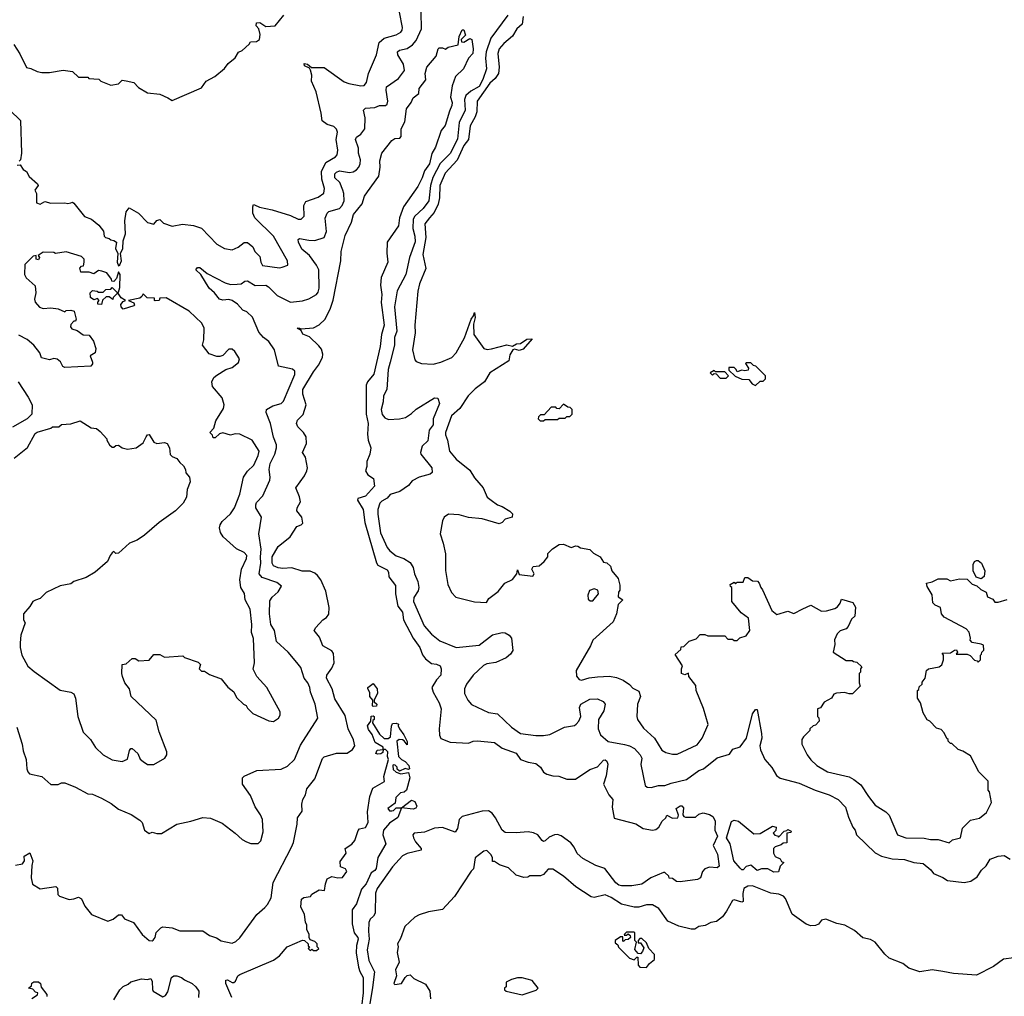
# Model space of a CAD drawing. Extents: x 2210602 to 2357277, y 510288 to 673808.
# Tile 153 of 256: x 2266562 to 2272976, y 598342 to 604705. Entities that reach past the tile are written whole.
import ezdxf

# ---------------------------------------------------------------- set-up
doc = ezdxf.new("R2010")
doc.units = 0

msp = doc.modelspace()

# ---------------------------------------------------------------- linework, layer by layer
at = {"layer": '0CON05XD'}
for points in [[(2266524.1, 604544.1), (2266563.6, 604483.6), (2266605, 604392.5), (2266635, 604387.5), (2266675, 604366.7), (2266705, 604361.2), (2266755, 604360), (2266845, 604376.7), (2266905, 604367.5), (2266945, 604330), (2267005, 604330), (2267012.5, 604322.5), (2267077, 604317), (2267090, 604305), (2267155, 604277.5), (2267205, 604287.5), (2267228.3, 604311.7), (2267255, 604306.7), (2267305, 604296.2), (2267335, 604262.5), (2267395, 604227.5), (2267475, 604218.8), (2267527, 604197), (2267555, 604177.5), (2267745, 604260), (2267777.5, 604305), (2267832.5, 604335), (2267895, 604386.7), (2267920.2, 604419.8), (2267965, 604456.7), (2267986.7, 604493.3), (2268010, 604505), (2268057.5, 604545), (2268065, 604560), (2268105, 604563.3), (2268123, 604577), (2268128.3, 604608.3), (2268118.8, 604645), (2268102, 604665), (2268103.8, 604685), (2268125, 604685.8), (2268165, 604661.2), (2268226.1, 604663.9), (2268282.5, 604735)], [(2266545, 603757.5), (2266565, 603760), (2266585, 603730), (2266606.4, 603716.4), (2266623.6, 603683.6), (2266677.5, 603635), (2266682.5, 603625), (2266660, 603595), (2266671.7, 603571.7), (2266671.7, 603511.7), (2266695, 603502.5), (2266725, 603520), (2266765, 603510), (2266855, 603512.5), (2266875, 603507.5), (2266895, 603512.5), (2266905, 603516.7), (2266915, 603510), (2266983.6, 603423.6), (2267030, 603405), (2267076.4, 603366.4), (2267108.3, 603328.3), (2267112.5, 603295), (2267120, 603285), (2267145, 603280), (2267155, 603270), (2267175, 603267.5), (2267192.5, 603255), (2267186.7, 603215), (2267200.7, 603180.7), (2267196.1, 603126.1), (2267205, 603102.5), (2267215, 603107.5), (2267225.7, 603135), (2267219.3, 603180.7), (2267233.8, 603215), (2267235.8, 603265), (2267250.5, 603309.5), (2267246.9, 603395), (2267255.9, 603454.1), (2267275, 603480), (2267336.7, 603445), (2267395, 603383.8), (2267435, 603373.8), (2267455, 603396.2), (2267475, 603403.8), (2267499.3, 603379.3), (2267555, 603360), (2267623, 603373), (2267695, 603363.3), (2267745, 603346.7), (2267845, 603243.3), (2267895, 603213.8), (2267945, 603206.7), (2267985, 603223.3), (2268025, 603252.5), (2268045, 603252.5), (2268080, 603225), (2268092.5, 603195), (2268125, 603162.5), (2268132.5, 603125), (2268143.9, 603103.9), (2268255, 603087.5), (2268272.5, 603092.5), (2268307.5, 603105), (2268306.2, 603135), (2268216, 603295), (2268094.2, 603414.2), (2268080, 603445), (2268080, 603485), (2268085, 603500), (2268091.7, 603498.3), (2268123, 603483), (2268205.6, 603465.6), (2268325, 603428.6), (2268375, 603406), (2268395, 603406.2), (2268415.7, 603424.3), (2268412, 603495), (2268425, 603520), (2268505, 603548), (2268543.8, 603575), (2268547.5, 603605), (2268530.6, 603665), (2268527.5, 603715), (2268555, 603774), (2268618.9, 603811.1), (2268630.8, 603825), (2268634.2, 603855), (2268623.8, 603925), (2268631.7, 603971.7), (2268625, 603992.5), (2268608.8, 604008.8), (2268565, 604021.2), (2268532.5, 604045), (2268526.2, 604095), (2268492.5, 604235), (2268463.3, 604305), (2268463.9, 604343.9), (2268456.7, 604376.7), (2268449.3, 604389.3), (2268417.5, 604405), (2268415, 604420), (2268437.5, 604415), (2268462.5, 604392.5), (2268545, 604393.8), (2268675, 604300.8), (2268705, 604289.2), (2268785, 604274.4), (2268805, 604276.9), (2268820, 604295), (2268834.4, 604355), (2268885.8, 604475), (2268903.9, 604556.1), (2268935.8, 604584.2), (2269015, 604606), (2269045, 604624), (2269053, 604637), (2269056, 604655), (2269035.6, 604755)], [(2267978.9, 602981.1), (2268005, 602984.4), (2268029.4, 603000.6), (2268045, 603003.1), (2268095, 602973.6), (2268165, 602974.6), (2268182.9, 602965), (2268238.3, 602908.3), (2268325, 602864.2), (2268405, 602872.5), (2268445, 602885.8), (2268494.3, 602915), (2268505, 602928.8), (2268512.2, 602955), (2268510.4, 603075), (2268495.3, 603105.3), (2268448.8, 603168.8), (2268400.5, 603210.5), (2268378.6, 603255), (2268376.2, 603273.8), (2268385, 603280), (2268445, 603268.1), (2268485, 603267.1), (2268545, 603286.7), (2268560, 603325), (2268552.7, 603412.7), (2268564, 603445), (2268575, 603455.8), (2268645, 603475.8), (2268662.9, 603495), (2268675.6, 603525), (2268673.6, 603573.6), (2268666.7, 603595), (2268646.9, 603645), (2268615.6, 603675), (2268615, 603700), (2268625, 603712.5), (2268645, 603720.6), (2268709.5, 603709.5), (2268735, 603714), (2268755, 603726.2), (2268772, 603745), (2268779.2, 603765), (2268781.7, 603791.7), (2268768.8, 603835), (2268768.3, 603868.3), (2268748.8, 603925), (2268755, 603938.8), (2268785, 603958.8), (2268809.2, 603995), (2268812.9, 604065), (2268801.5, 604115), (2268815, 604128.9), (2268875, 604132.5), (2268905, 604145.7), (2268945, 604146.2), (2268955.8, 604155), (2268960, 604175), (2268949.2, 604245), (2268951.7, 604268.3), (2269028.6, 604321.4), (2269068.1, 604375), (2269061.9, 604415), (2269024, 604475), (2269022, 604495), (2269035, 604507.5), (2269085, 604517.1), (2269119.8, 604540.2), (2269145, 604570), (2269178.2, 604645), (2269176, 604755)], [(2269742.5, 604735), (2269630.6, 604585), (2269600, 604495), (2269596.2, 604455), (2269603.3, 604385), (2269578.5, 604315), (2269555, 604268.9), (2269500.5, 604239.5), (2269468.8, 604211.2), (2269460.4, 604185), (2269464.7, 604115), (2269424.1, 604035.9), (2269414, 603926), (2269365, 603832.9), (2269300.9, 603769.1), (2269253.5, 603676.5), (2269236.9, 603625), (2269226.4, 603525), (2269190, 603475), (2269134.8, 603425.2), (2269123.9, 603405), (2269122.9, 603345), (2269136.5, 603295), (2269137.5, 603257.5), (2269101.5, 603155), (2269077.8, 603045), (2269021.7, 602938.3), (2269003.4, 602833.4), (2269018.8, 602675), (2269003.3, 602635), (2269002.5, 602585), (2268974.3, 602474.3), (2268961.8, 602425), (2268953.2, 602296.8), (2268931.4, 602255), (2268930, 602215), (2268915.8, 602165), (2268922.9, 602132.9), (2268940.5, 602110.5), (2268965, 602101.2), (2269035, 602103.8), (2269075.9, 602114.1), (2269115, 602138.8), (2269143.4, 602166.6), (2269265, 602241.2), (2269285, 602240), (2269296.1, 602203.9), (2269254.4, 602105.6), (2269255.3, 602065), (2269228.9, 602031.1), (2269219.6, 601960.4), (2269184.3, 601925.7), (2269172.9, 601885), (2269175, 601873.8), (2269245.6, 601785), (2269249.4, 601755), (2269235.4, 601744.6), (2269163.8, 601725), (2269119.5, 601700.5), (2269095, 601670), (2269038.8, 601631.2), (2268975, 601611.2), (2268955, 601587.5), (2268920.9, 601569.1), (2268908.6, 601555), (2268895.5, 601515), (2268895.5, 601484.5), (2268911.2, 601361.2), (2268955, 601266), (2268972.5, 601245), (2269015, 601212.9), (2269064.3, 601194.3), (2269105, 601168.8), (2269125.8, 601135.8), (2269132.9, 601095), (2269154.4, 601045), (2269162.9, 601005), (2269157.5, 600985), (2269129.1, 600940.9), (2269126.9, 600915), (2269197.5, 600755), (2269245, 600701.2), (2269297.9, 600657.9), (2269405, 600614.4), (2269555, 600630), (2269642.1, 600697.9), (2269705, 600712), (2269725, 600710), (2269750, 600695), (2269765.5, 600675.5), (2269773.3, 600595), (2269758.3, 600571.7), (2269731.4, 600548.6), (2269662.5, 600517.5), (2269605, 600509.2), (2269583.2, 600496.8), (2269515, 600434), (2269473.3, 600376.7), (2269460, 600345), (2269460, 600315), (2269481.2, 600271.2), (2269505, 600243.3), (2269615, 600192), (2269675, 600183.3), (2269766.2, 600095), (2269825, 600054.4), (2269925, 600041.4), (2269975, 600041.2), (2270015, 600048), (2270110, 600095), (2270175, 600106.7), (2270187.5, 600115), (2270203.8, 600135), (2270216.2, 600165), (2270208.8, 600225), (2270216.7, 600245), (2270275, 600277.5), (2270325, 600280), (2270363.6, 600263.6), (2270376.2, 600245), (2270367.7, 600202.3), (2270332, 600145), (2270330, 600085), (2270346, 600045), (2270395, 600003.3), (2270502, 599982), (2270534.4, 599974.4), (2270566.3, 599956.3), (2270604.2, 599915), (2270614.2, 599895), (2270608.3, 599851.7), (2270636.2, 599716.2), (2270650, 599705), (2270675, 599702), (2270724.2, 599715.8), (2270765, 599715.7), (2270805, 599731.4), (2270905, 599755.8), (2270985, 599813.3), (2271015.8, 599824.2), (2271105, 599896), (2271185, 599920), (2271206.4, 599953.6), (2271255, 599967.5), (2271296.6, 600023.4), (2271335, 600182.5), (2271355, 600210), (2271365, 600210), (2271394.3, 600055), (2271395.6, 600024.4), (2271384.2, 599974.2), (2271387.3, 599947.3), (2271416, 599885), (2271462.3, 599832.3), (2271492, 599782), (2271515, 599763.3), (2271640.5, 599730.5), (2271744.5, 599684.5), (2271835, 599654.2), (2271893.8, 599625), (2271942, 599575), (2271960.3, 599510.3), (2271988.8, 599445), (2272004.3, 599424.3), (2272013.8, 599393.8), (2272135, 599277.5), (2272175.6, 599255.6), (2272245, 599237.5), (2272325, 599234.3), (2272387.5, 599215), (2272447.1, 599207.1), (2272496.4, 599166.4), (2272515, 599142), (2272575.9, 599115.9), (2272605, 599096.7), (2272715, 599084.2), (2272756.8, 599093.2), (2272798.5, 599121.5), (2272828, 599165), (2272857.9, 599192.1), (2272883.3, 599235), (2272936, 599256), (2272975, 599259.2), (2273015, 599236.7)], [(2269841.8, 604725), (2269834.2, 604675.8), (2269801.2, 604645), (2269771.3, 604598.7), (2269715, 604550.6), (2269684.6, 604515), (2269676.2, 604485), (2269685.4, 604395), (2269680.3, 604355), (2269658.4, 604321.6), (2269625, 604291.5), (2269542.1, 604175), (2269538.8, 604105), (2269528.5, 604071.5), (2269496.4, 604013.6), (2269484.7, 603925), (2269454.6, 603885), (2269410.7, 603789.3), (2269334.1, 603705.9), (2269299.1, 603625), (2269296.2, 603545), (2269287, 603503), (2269261.3, 603448.7), (2269230.5, 603415), (2269201.8, 603375), (2269207.7, 603285), (2269187.3, 603175), (2269207.1, 603085), (2269165.7, 602985), (2269156.1, 602936.1), (2269135.8, 602714.2), (2269138.6, 602665), (2269121.2, 602555), (2269135, 602490), (2269145, 602477.5), (2269180, 602465), (2269255, 602461.2), (2269305, 602474.2), (2269376.7, 602505), (2269405.8, 602534.2), (2269458.3, 602631.7), (2269502, 602755), (2269517.5, 602775), (2269525, 602797.5), (2269529.2, 602765), (2269517.7, 602722.3), (2269520, 602655), (2269585, 602563.8), (2269607.3, 602557.3), (2269635, 602560), (2269735, 602586), (2269771.7, 602578.3), (2269797.7, 602592.3), (2269825, 602596.2), (2269865, 602623.3), (2269900, 602625), (2269842.3, 602557.7), (2269815, 602550), (2269785, 602557.5), (2269775, 602553.3), (2269755, 602522.5), (2269748.3, 602481.7), (2269624.7, 602405.3), (2269590, 602345), (2269529.8, 602300.2), (2269482.9, 602255), (2269428.5, 602171.5), (2269375.6, 602125), (2269336, 602015), (2269335, 602000), (2269348.8, 601965), (2269361.2, 601895), (2269405, 601841.2), (2269495, 601770), (2269525, 601720), (2269580, 601655), (2269606.7, 601595), (2269633.3, 601575), (2269675, 601544.2), (2269705, 601534.2), (2269753.6, 601503.6), (2269772.5, 601485), (2269770, 601465), (2269725, 601450), (2269705, 601430), (2269685, 601420), (2269575, 601452.5), (2269485, 601462.5), (2269425, 601480), (2269355, 601482.5), (2269327.5, 601465), (2269315, 601440), (2269300, 601355), (2269321.2, 601295), (2269336.2, 601225), (2269336.1, 601116.1), (2269351.2, 601025), (2269373.9, 600973.9), (2269403.9, 600943.9), (2269525, 600912.5), (2269601.7, 600908.3), (2269617.5, 600935), (2269679.5, 600980.5), (2269722.5, 601035), (2269773, 601057), (2269800, 601095), (2269805, 601120), (2269815, 601090), (2269905, 601080), (2269912.5, 601095), (2269897.5, 601125), (2269907, 601143), (2269945, 601147.5), (2269977.5, 601175), (2270002.5, 601205), (2270001.7, 601228.3), (2270031.7, 601258.3), (2270075, 601286.2), (2270105, 601288.8), (2270155, 601266.7), (2270185, 601276.7), (2270197.5, 601275), (2270215, 601263.8), (2270275, 601252.5), (2270299.3, 601229.3), (2270342.5, 601205), (2270365, 601170), (2270387, 601167), (2270410, 601145), (2270420, 601115), (2270460, 601065), (2270471.7, 601021.7), (2270471.7, 600988.3), (2270462.5, 600975), (2270460, 600945), (2270490, 600925), (2270460, 600895), (2270450, 600835), (2270428.3, 600781.7), (2270296.4, 600663.6), (2270280, 600625), (2270187.5, 600465), (2270188.3, 600428.3), (2270207, 600407), (2270221.2, 600401.2), (2270272.5, 600417.5), (2270325, 600422.9), (2270405, 600428), (2270449.1, 600419.1), (2270492.7, 600402.7), (2270533.9, 600373.9), (2270555, 600350), (2270595, 600330), (2270606.7, 600295), (2270586.2, 600245), (2270581.2, 600165), (2270586.2, 600145), (2270625, 600090), (2270696.2, 600025), (2270745, 599946.7), (2270771.7, 599931.7), (2270815, 599919.2), (2270845, 599920.6), (2270975, 599981.2), (2271006.7, 600025), (2271045.8, 600114.2), (2271017.3, 600217.3), (2270967.5, 600335), (2270967, 600367), (2270920, 600425), (2270918.3, 600448.3), (2270895, 600437.5), (2270872.5, 600445), (2270872.5, 600475), (2270880, 600495), (2270831.7, 600568.3), (2270868.3, 600601.7), (2270871.7, 600618.3), (2270888.3, 600621.7), (2270923, 600657), (2270968.3, 600671.7), (2270995, 600700), (2271025, 600700), (2271045, 600690), (2271155, 600690), (2271175, 600670), (2271205, 600670), (2271215, 600660), (2271235, 600660), (2271253, 600677), (2271295, 600690), (2271317.5, 600725), (2271310, 600805), (2271261.7, 600841.7), (2271200, 600915), (2271200, 601005), (2271191.7, 601011.7), (2271190, 601025), (2271215, 601040), (2271225, 601030), (2271235, 601040), (2271275, 601040), (2271285, 601070), (2271305, 601070), (2271335, 601050), (2271367, 601047), (2271380, 601035), (2271390, 601005), (2271401.7, 600991.7), (2271462.5, 600855), (2271495, 600830), (2271565, 600852.5), (2271605, 600837.5), (2271663, 600867)], [(2266535, 599197.5), (2266580, 599205), (2266592.5, 599225), (2266590, 599255), (2266628.3, 599278.3), (2266647.5, 599225), (2266640, 599195), (2266636.7, 599115), (2266645, 599072.5), (2266695, 599042.5), (2266797, 599057), (2266807, 599047), (2266810, 599005), (2266820, 598995), (2266885, 598972.5), (2266913.3, 598976.7), (2266945, 598987.5), (2266965, 598977.5), (2266985, 598930), (2267030, 598875), (2267135, 598832.5), (2267170, 598845), (2267205, 598873.3), (2267225, 598872.5), (2267245, 598847.5), (2267303.9, 598823.9), (2267360, 598745), (2267405, 598706.2), (2267425, 598703.8), (2267430.8, 598709.2), (2267443.8, 598725), (2267451.2, 598758.8), (2267480.5, 598789.5), (2267495, 598796.2), (2267555, 598788.8), (2267605, 598768.8), (2267755, 598770), (2267798.8, 598738.8), (2267842.7, 598722.7), (2267873.2, 598703.2), (2267945, 598688.8), (2267970.5, 598699.5), (2267995, 598723.3), (2268106.7, 598875), (2268159.7, 598920.3), (2268175, 598941.2), (2268199.4, 598985), (2268211.9, 599085), (2268332.2, 599315), (2268345.6, 599345), (2268370, 599465), (2268372, 599505), (2268401.7, 599548.3), (2268398.8, 599595), (2268406.7, 599625), (2268423.3, 599655), (2268432.5, 599695), (2268485, 599760), (2268535, 599892.5), (2268545, 599902.5), (2268625, 599926.2), (2268695, 599927.5), (2268729.5, 599950.5), (2268744.2, 599975), (2268735.9, 600014.1), (2268701.8, 600085), (2268682.8, 600172.8), (2268615, 600281.2), (2268597.8, 600345), (2268560, 600415), (2268562, 600435), (2268595, 600481.2), (2268610, 600515), (2268606.4, 600576.4), (2268595, 600594), (2268535.4, 600625.4), (2268515, 600681.2), (2268480, 600725), (2268490, 600745), (2268535.8, 600794.2), (2268559.8, 600810.2), (2268575, 600831.2), (2268578.5, 600875), (2268555, 600981.2), (2268524.2, 601055), (2268501.4, 601085), (2268485, 601100), (2268455, 601113.1), (2268402.8, 601112.8), (2268335, 601134.4), (2268275, 601129.4), (2268245, 601133.1), (2268215, 601146.2), (2268205.8, 601165), (2268206, 601205), (2268245, 601274), (2268323.8, 601336.2), (2268367.3, 601402.7), (2268395.9, 601414.1), (2268406.7, 601425), (2268400, 601465), (2268366.7, 601505), (2268370, 601525), (2268390, 601565), (2268385.5, 601595.5), (2268361.2, 601655), (2268416.9, 601733.1), (2268433.3, 601765), (2268436.7, 601785), (2268424.2, 601855), (2268403.8, 601885), (2268430.8, 601945), (2268428.3, 601988.3), (2268411.2, 602015), (2268373.2, 602053.2), (2268364, 602075), (2268372.5, 602095), (2268407.7, 602132.3), (2268427.5, 602195), (2268405.7, 602265), (2268407.1, 602295), (2268475, 602411.2), (2268508.6, 602455), (2268534.3, 602505), (2268536.7, 602525), (2268527.9, 602557.9), (2268509.7, 602579.7), (2268448.8, 602638.8), (2268406.1, 602656.1), (2268395, 602680), (2268370, 602695), (2268385, 602696.2), (2268395, 602690), (2268475, 602698.1), (2268513, 602717), (2268552, 602755), (2268585.8, 602825), (2268602.7, 602877.3), (2268653.3, 603135), (2268655.6, 603195), (2268681.7, 603298.3), (2268722.9, 603385), (2268736.4, 603435), (2268792.9, 603505), (2268808, 603555), (2268827.1, 603582.9), (2268901.9, 603685), (2268909.5, 603745), (2268906.9, 603785), (2268920, 603835), (2268985, 603918.8), (2269005, 603931.2), (2269037, 603933), (2269046.7, 603943.3), (2269046.2, 603995), (2269069.7, 604040.3), (2269082, 604125), (2269112, 604165), (2269125, 604196.7), (2269162.5, 604225), (2269165, 604257.5), (2269207, 604313), (2269203.3, 604355), (2269213.3, 604395), (2269275, 604467.5), (2269287.5, 604515), (2269295, 604522.5), (2269315, 604522.5), (2269335, 604512.5), (2269353, 604527), (2269418.3, 604541.7), (2269423.6, 604596.4), (2269445, 604640), (2269455, 604640), (2269466.7, 604603.3), (2269437.5, 604575), (2269440.7, 604560.7), (2269455, 604557.5), (2269495, 604582.5), (2269506.2, 604575), (2269515.8, 604515), (2269513.8, 604485), (2269485.8, 604454.2), (2269453.3, 604385), (2269400, 604335), (2269379.2, 604275), (2269368.8, 604201.2), (2269380, 604165), (2269377.1, 604145), (2269360.7, 604109.3), (2269332.9, 604015), (2269307.3, 603982.7), (2269270, 603875), (2269247.5, 603832.5), (2269231.5, 603765), (2269198.9, 603721.1), (2269184.4, 603675), (2269155, 603618), (2269061.4, 603485), (2269036.9, 603415), (2269028.9, 603361.1), (2268956.2, 603255), (2268952.5, 603185), (2268960, 603125), (2268915.8, 603025), (2268913.1, 602975), (2268921.1, 602915), (2268916.9, 602863.1), (2268935.6, 602715), (2268917.9, 602655), (2268909.6, 602575), (2268867.7, 602395), (2268827.1, 602345), (2268819.4, 602325), (2268817.8, 602135), (2268830.8, 602075), (2268827.1, 602005), (2268831.5, 601965), (2268848.1, 601915), (2268843.1, 601875), (2268822.4, 601827.6), (2268822.5, 601795), (2268814, 601765), (2268828.8, 601738.8), (2268867.5, 601715), (2268872.5, 601665), (2268815, 601600.8), (2268765, 601585.8), (2268761.4, 601575), (2268799.6, 601515), (2268809.4, 601429.4), (2268885, 601166.7), (2268895, 601151.2), (2268955, 601120), (2268963.8, 601105), (2268966.7, 601075), (2269009.2, 601019.2), (2269010, 600965), (2269024.2, 600885), (2269056.2, 600845), (2269061.2, 600795), (2269124, 600675), (2269168, 600615), (2269185, 600567.5), (2269205, 600541.2), (2269245, 600511.2), (2269276.4, 600506.4), (2269300, 600495), (2269306.4, 600476.4), (2269306, 600435), (2269276, 600405), (2269247.5, 600355), (2269254.2, 600325), (2269294.5, 600254.5), (2269306.7, 600215), (2269293.8, 600085), (2269297, 600043), (2269305, 600022.5), (2269365, 599997.5), (2269485, 599992), (2269515, 600004), (2269545, 600005.8), (2269655, 599995.8), (2269705, 599960), (2269795, 599926.2), (2269825, 599886.2), (2269875, 599868.8), (2269925, 599860), (2269953.8, 599835), (2269975, 599803.3), (2269995, 599790), (2270035, 599778), (2270073.6, 599776.4)], [(2266497.5, 604115), (2266567.7, 604047.7), (2266574.3, 603835), (2266567, 603793), (2266557.5, 603782.5)], [(2267435, 599852.5), (2267506.4, 599893.6), (2267520, 599915), (2267520, 599935), (2267470, 600065), (2267450.7, 600140.7), (2267287.5, 600295), (2267277.5, 600345), (2267247.5, 600385), (2267231.2, 600425), (2267226.7, 600445), (2267230, 600505), (2267255, 600507.5), (2267295, 600543.3), (2267315, 600542.5), (2267337, 600527), (2267405, 600532.5), (2267435, 600570), (2267475, 600570), (2267505, 600552.5), (2267625, 600560), (2267635, 600550), (2267725, 600520), (2267740, 600505), (2267730, 600475), (2267745, 600460), (2267765, 600460), (2267798.3, 600438.3), (2267875, 600410), (2267917, 600357), (2267956.4, 600326.4), (2267975, 600290), (2268020, 600245), (2268036.4, 600236.4), (2268045, 600220), (2268080, 600185), (2268185, 600137.5), (2268215, 600132.5), (2268247.5, 600155), (2268257.5, 600175), (2268257.5, 600195), (2268172.5, 600355), (2268107.5, 600425), (2268083.6, 600473.6), (2268091.2, 600515), (2268084.2, 600674.2), (2268071.7, 600711.7), (2268074.3, 600764.3), (2268063.8, 600865), (2268030, 600925), (2268027, 600967), (2268002.5, 601005), (2267996.7, 601055), (2268006.2, 601125), (2268038.8, 601195), (2268041.2, 601215), (2268025, 601233.3), (2267975, 601256.7), (2267887.5, 601335), (2267870, 601365), (2267863.3, 601395), (2267866.7, 601415), (2267880, 601435), (2267934.2, 601485.8), (2267962, 601525), (2267995.6, 601614.4), (2268018.8, 601725), (2268045, 601763.3), (2268087, 601803), (2268115.5, 601865), (2268120.8, 601895), (2268076.4, 601966.4), (2267995, 602003.8), (2267965, 602006.7), (2267935, 601998.8), (2267885, 602013.3), (2267863, 602007), (2267835, 601980), (2267821.7, 601981.7), (2267818.3, 601998.3), (2267800, 602015), (2267827, 602043), (2267839.3, 602090.7), (2267888.8, 602171.2), (2267893.8, 602195), (2267881.7, 602241.7), (2267817.5, 602315), (2267812.5, 602345), (2267827, 602373), (2267845, 602390), (2267903.8, 602426.2), (2267945, 602440), (2267987.3, 602472.7), (2267993.3, 602495), (2267963.9, 602543.9), (2267945, 602557.5), (2267925, 602557.5), (2267885, 602517.5), (2267865, 602510), (2267845, 602510), (2267795, 602527.5), (2267753.3, 602585), (2267760.7, 602619.3), (2267764, 602695), (2267748.8, 602728.8), (2267665, 602806), (2267515, 602892.5), (2267475, 602890), (2267470, 602875), (2267445, 602872.5), (2267440, 602875), (2267440, 602890), (2267393, 602893), (2267365, 602920), (2267358.3, 602901.7), (2267345, 602890), (2267270, 602875), (2267305, 602860), (2267310, 602845), (2267305, 602840), (2267235, 602820), (2267222.5, 602835), (2267220.7, 602849.3), (2267235, 602870), (2267250, 602875), (2267223.6, 602893.6), (2267205, 602920), (2267195, 602920), (2267170, 602895), (2267168.3, 602881.7), (2267145, 602900), (2267125, 602900), (2267101.7, 602878.3), (2267095, 602850), (2267071.7, 602851.7), (2267070, 602865), (2267080, 602875), (2267068.3, 602888.3), (2267045, 602880), (2267022.5, 602895), (2267020, 602925), (2267035, 602940), (2267067, 602937), (2267075, 602930), (2267105, 602930), (2267123, 602947), (2267155, 602950), (2267165, 602960), (2267195, 602930), (2267205, 602930), (2267215, 602960), (2267216.7, 603045), (2267205, 603062.5), (2267191.7, 603018.3), (2267175, 603000), (2267161.7, 603001.7), (2267160, 603015), (2267130, 603055), (2267097, 603067), (2267075, 603070), (2267045, 603050), (2267015, 603060), (2266960.7, 603060.7), (2266953, 603087), (2266965, 603100), (2266978.3, 603101.7), (2266982.5, 603125), (2266982.5, 603145), (2266965, 603162.5), (2266865, 603192.5), (2266795, 603182.5), (2266785, 603187.5), (2266715, 603190), (2266681.7, 603168.3), (2266690, 603155), (2266685, 603140), (2266670, 603145), (2266668.3, 603168.3), (2266650, 603165), (2266595, 603110), (2266593.8, 603045), (2266603.6, 603023.6), (2266661.7, 602971.7), (2266667.5, 602925), (2266657.5, 602885), (2266662.5, 602865), (2266691.7, 602831.7), (2266715, 602823.3), (2266765, 602828.8), (2266811.7, 602821.7), (2266855, 602802.5), (2266865, 602810), (2266895, 602812.5), (2266916.7, 602806.7), (2266930, 602755), (2266925, 602740), (2266915, 602740), (2266895, 602720), (2266893, 602703), (2266901.7, 602691.7), (2266935, 602680), (2266975, 602652.5), (2267015, 602650), (2267041.7, 602611.7), (2267057, 602563), (2267052.5, 602535), (2267020, 602515), (2267037, 602473), (2267037, 602463), (2267025, 602447.5), (2266855, 602440), (2266842.5, 602445), (2266827.5, 602475), (2266805, 602492.5), (2266785, 602497.5), (2266755, 602490), (2266703, 602503), (2266693.3, 602535), (2266653.9, 602583.9), (2266610.5, 602620.5), (2266555, 602648.8)], [(2266542.5, 600095), (2266578.6, 599985), (2266585, 599942.5), (2266604.3, 599884.3), (2266608.1, 599825), (2266613.9, 599803.9), (2266625, 599791.4), (2266705, 599774.3), (2266765, 599722.5), (2266813, 599723), (2266835, 599732.5), (2266855, 599732.5), (2266925.9, 599705.9), (2267005, 599662.5), (2267035, 599660), (2267095, 599633.3), (2267158.3, 599598.3), (2267205, 599562.5), (2267287.7, 599527.7), (2267345, 599490), (2267358.8, 599475), (2267373.8, 599425), (2267405, 599402.5), (2267425, 599412.5), (2267455, 599403.3), (2267485, 599403.3), (2267586.4, 599463.6), (2267676.4, 599483.6), (2267755, 599506.7), (2267805, 599502.5), (2267880.7, 599470.7), (2267966.4, 599406.4), (2268010, 599365), (2268038.3, 599348.3), (2268068.3, 599338.3), (2268115, 599337.5), (2268132.5, 599355), (2268148.8, 599415), (2268143.3, 599495), (2268131.2, 599525), (2268095, 599577.5), (2268065, 599650), (2268013.3, 599725), (2268013.3, 599766.7), (2268023, 599777), (2268105.8, 599814.2), (2268265, 599822), (2268307.3, 599842.7), (2268352.5, 599885), (2268390.3, 599979.7), (2268504, 600155), (2268487.5, 600245), (2268456, 600325), (2268452, 600355), (2268438.8, 600385), (2268415.7, 600415.7), (2268394.2, 600485), (2268367, 600517), (2268310, 600585), (2268234.2, 600655), (2268220.8, 600725), (2268197.1, 600765), (2268188.6, 600835), (2268191.7, 600918.3), (2268207.3, 600942.7), (2268245, 600976.7), (2268266.2, 601015), (2268237.6, 601037.6), (2268140.2, 601070.2), (2268121.5, 601095), (2268132.5, 601165), (2268129.5, 601205), (2268134.7, 601254.7), (2268119.4, 601355), (2268136, 601464), (2268100.8, 601525), (2268099.2, 601545), (2268105, 601558.8), (2268146.4, 601603.6), (2268190.8, 601705), (2268194, 601725), (2268187.1, 601775), (2268193.2, 601813.2), (2268223.8, 601875), (2268235.5, 601915), (2268235.5, 601935), (2268215.4, 601985), (2268196.6, 602073.4), (2268167.5, 602145), (2268168.8, 602165), (2268210.6, 602189.4), (2268265, 602204.3), (2268280.7, 602219.3), (2268355, 602392.5), (2268353.8, 602415), (2268338.8, 602428.8), (2268248, 602448), (2268222.2, 602555), (2268185, 602608.8), (2268150, 602635), (2268119.5, 602669.5), (2268077.9, 602767.9), (2268040.7, 602800.7), (2268015, 602812.5), (2267981.2, 602851.2), (2267946.7, 602875), (2267925, 602882.5), (2267885, 602877.8), (2267862.5, 602885), (2267830.8, 602925), (2267796, 602955), (2267742, 603045), (2267710, 603075), (2267719.3, 603090.7), (2267735, 603091.2), (2267782.5, 603052.5), (2267900.9, 602990.9), (2267935, 602980), (2267978.9, 602981.1)], [(2271355, 602322.5), (2271385, 602350), (2271405, 602350), (2271420, 602365), (2271420, 602385), (2271358.3, 602448.3), (2271341.7, 602451.7), (2271325, 602470), (2271295, 602470), (2271290, 602465), (2271310, 602435), (2271308.3, 602421.7), (2271285, 602417.5), (2271265, 602422.5), (2271235, 602410), (2271230, 602425), (2271215, 602440), (2271181.7, 602438.3), (2271181.7, 602421.7), (2271222.5, 602382.5), (2271265, 602363.3), (2271311.7, 602361.7), (2271333.6, 602333.6), (2271355, 602322.5)], [(2271165, 602370), (2271180, 602385), (2271155, 602410), (2271095, 602410), (2271085, 602420), (2271060, 602405), (2271075, 602390), (2271085, 602400), (2271098.3, 602398.3), (2271125, 602370), (2271165, 602370)], [(2266552.5, 602345), (2266617.5, 602245), (2266642.5, 602195), (2266640, 602135), (2266610, 602105), (2266515, 602050)], [(2269951.7, 602091.7), (2269975, 602092.5), (2269985, 602100), (2270065, 602100), (2270075, 602110), (2270115, 602110), (2270125, 602120), (2270145, 602120), (2270160, 602135), (2270160, 602165), (2270148.3, 602178.3), (2270131.7, 602181.7), (2270105, 602200), (2270075, 602170), (2270061.7, 602171.7), (2270055, 602180), (2270025, 602180), (2269978.3, 602131.7), (2269955, 602130), (2269941.7, 602118.3), (2269940, 602105), (2269951.7, 602091.7)], [(2266525, 601847.5), (2266611.7, 601918.3), (2266661.7, 602008.3), (2266675, 602017.5), (2266765, 602043.3), (2266775, 602052.5), (2266816.4, 602053.6), (2266833, 602067), (2266895, 602072.5), (2266955, 602092.5), (2267027, 602047), (2267061.7, 602041.7), (2267085, 602022.5), (2267130, 601975), (2267130, 601965), (2267147.5, 601935), (2267165, 601920), (2267175, 601920), (2267188.3, 601931.7), (2267205, 601932.5), (2267230, 601915), (2267265, 601906.7), (2267320, 601915), (2267365, 601947.5), (2267385, 601987.5), (2267395, 602000), (2267405, 602002.5), (2267435, 601952.5), (2267455, 601943.3), (2267505, 601950), (2267523, 601943), (2267536.7, 601915), (2267543, 601873), (2267555, 601860), (2267586.4, 601846.4), (2267605, 601820), (2267629.3, 601799.3), (2267642.5, 601775), (2267643, 601753), (2267667.5, 601725), (2267672.5, 601695), (2267652.5, 601645), (2267647.5, 601595), (2267627.5, 601555), (2267577.5, 601505), (2267470.7, 601429.3), (2267375, 601347.5), (2267326.1, 601313.9), (2267276.4, 601293.6), (2267205, 601230), (2267188.3, 601228.3), (2267175, 601240), (2267165, 601232.5), (2267150, 601215), (2267133.8, 601176.2), (2267052.5, 601105), (2266995, 601070), (2266914.1, 601045.9), (2266895, 601030), (2266825, 601017.5), (2266735, 600972.5), (2266695, 600934), (2266665, 600923.3), (2266647.5, 600915), (2266628.3, 600881.7), (2266587.5, 600835), (2266586.7, 600795), (2266596.7, 600775), (2266570, 600695), (2266563.8, 600645), (2266563.8, 600615), (2266576.2, 600565), (2266614.2, 600494.2), (2266655, 600457.5), (2266825, 600336.2), (2266895, 600324.4), (2266915, 600314), (2266925.5, 600285.5), (2266941.1, 600165), (2266975, 600062.5), (2267022.5, 600015), (2267055, 599962.5), (2267105.9, 599915.9), (2267165, 599883.8), (2267228.3, 599871.7), (2267265, 599887.5), (2267276.1, 599943.9), (2267285, 599957.5), (2267295, 599956.7), (2267331.9, 599925), (2267347.5, 599887.5), (2267365, 599872.5), (2267395, 599852.5), (2267435, 599852.5)], [(2272825, 601062.5), (2272793.6, 601073.6), (2272773.3, 601115), (2272773.6, 601156.4), (2272782.5, 601175), (2272795, 601181.2), (2272805, 601181.2), (2272827.5, 601165), (2272850, 601115), (2272845, 601077.5), (2272825, 601062.5)], [(2271663, 600867), (2271715, 600890), (2271785, 600852.5), (2271817, 600853), (2271871.7, 600868.3), (2271889.3, 600880.7), (2271907, 600903), (2271915, 600930), (2271988.3, 600908.3), (2272007, 600877), (2272001.7, 600818.3), (2271980, 600800), (2271958.3, 600751.7), (2271945, 600737.5), (2271906.4, 600723.6), (2271887.5, 600705), (2271870, 600665), (2271872.5, 600635), (2271860, 600585), (2271945, 600530), (2271985, 600530), (2271993, 600523), (2272015, 600520), (2272048.3, 600488.3), (2272040, 600475), (2272040, 600455), (2272030, 600445), (2272030, 600385), (2272037.5, 600362.5), (2271987, 600313), (2271965, 600312.5), (2271935, 600322.5), (2271883, 600317), (2271865, 600310), (2271850, 600285), (2271801.7, 600258.3), (2271778.3, 600221.7), (2271760, 600215), (2271760, 600165), (2271767, 600157), (2271770, 600135), (2271745, 600110), (2271730, 600105), (2271710, 600085), (2271710, 600075), (2271667, 600033), (2271657.5, 600015), (2271657.5, 599985), (2271691.2, 599915), (2271715, 599883.3), (2271755, 599846.7), (2271824.2, 599804.2), (2271965, 599772), (2271995.7, 599755.7), (2272041.2, 599721.2), (2272091.2, 599645), (2272135, 599586.7), (2272205, 599543.3), (2272225, 599522.5), (2272280, 599395), (2272334.3, 599374.3), (2272453, 599373), (2272495, 599364.2), (2272546.1, 599363.9), (2272617, 599343), (2272638.3, 599361.7), (2272690, 599375), (2272703, 599437), (2272755, 599490), (2272815, 599502.5), (2272859.3, 599540.7), (2272892.5, 599605), (2272880, 599675), (2272870, 599685), (2272870, 599745), (2272810, 599805), (2272755, 599910), (2272705, 599940), (2272675, 599950), (2272635, 599990), (2272625, 599990), (2272610, 600005), (2272610, 600015), (2272601.7, 600021.7), (2272585, 600060), (2272565, 600080), (2272535, 600090), (2272490, 600135), (2272473.6, 600143.6), (2272448.3, 600188.3), (2272430, 600255), (2272410, 600285), (2272410, 600335), (2272418.3, 600341.7), (2272421.7, 600358.3), (2272440, 600375), (2272441.7, 600388.3), (2272460, 600415), (2272470, 600465), (2272483, 600477), (2272551.7, 600488.3), (2272568.3, 600501.7), (2272580, 600535), (2272580, 600565), (2272571.7, 600578.3), (2272625, 600580), (2272651.7, 600598.3), (2272665, 600600), (2272670, 600585), (2272661.7, 600571.7), (2272735, 600572.5), (2272753, 600563), (2272781.7, 600531.7), (2272798.3, 600528.3), (2272805, 600520), (2272820, 600535), (2272820, 600565), (2272828.3, 600571.7), (2272830, 600585), (2272841.7, 600598.3), (2272839.3, 600629.3), (2272825, 600637.5), (2272767, 600647), (2272752.5, 600662.5), (2272756.7, 600675), (2272746.7, 600715), (2272726.4, 600736.4), (2272585, 600812.5), (2272566.7, 600835), (2272560, 600875), (2272525, 600890), (2272510, 600905), (2272507, 600957), (2272473, 601013), (2272470, 601035), (2272505, 601042.5), (2272545, 601062.5), (2272601.7, 601061.7), (2272625, 601050), (2272685, 601063.3), (2272735, 601060), (2272767, 601027), (2272796.1, 601016.1), (2272823, 600993), (2272858.8, 600975), (2272866.7, 600945), (2272900.7, 600930.7), (2272915, 600910), (2272935, 600910), (2272995, 600927.5)], [(2270278.3, 600918.3), (2270295, 600920), (2270333.3, 600965), (2270327.7, 600987.7), (2270305, 600997.5), (2270273.6, 600986.4), (2270262.5, 600955), (2270265, 600930), (2270278.3, 600918.3)], [(2268865, 600230), (2268860, 600235), (2268861.7, 600271.7), (2268842.5, 600295), (2268841.7, 600321.7), (2268830, 600345), (2268830, 600355), (2268865, 600380), (2268890, 600345), (2268892.5, 600315), (2268870, 600275), (2268871.7, 600261.7), (2268887.5, 600245), (2268885, 600232.5), (2268865, 600230)], [(2267943.3, 598335), (2267904, 598425), (2267905, 598447.5), (2267915, 598450), (2267945, 598432.5), (2267957, 598433), (2267968.3, 598441.7), (2267983.3, 598475), (2267996.7, 598485), (2268215, 598576.9), (2268253.1, 598606.9), (2268304.2, 598665.8), (2268405, 598707.5), (2268417, 598707), (2268440, 598685), (2268441.7, 598671.7), (2268450, 598665), (2268440, 598655), (2268455, 598640), (2268465, 598650), (2268475, 598640), (2268495, 598640), (2268510, 598655), (2268500, 598665), (2268500, 598685), (2268485, 598700), (2268455, 598710), (2268447.5, 598725), (2268446.4, 598746.4), (2268432.5, 598775), (2268432.5, 598805), (2268422.5, 598825), (2268417.5, 598875), (2268393.3, 598925), (2268397.5, 598975), (2268413.6, 598986.4), (2268457, 598993), (2268465, 599007.5), (2268513.6, 599036.4), (2268548.3, 599031.7), (2268553.8, 599075), (2268565, 599107.5), (2268595, 599122.5), (2268635, 599113.3), (2268665, 599117.5), (2268692.5, 599155), (2268685, 599172.5), (2268652.5, 599185), (2268648.3, 599221.7), (2268687.5, 599275), (2268682.5, 599305), (2268725.9, 599334.1), (2268745, 599357.5), (2268766.4, 599423.6), (2268775, 599432.5), (2268815, 599442.5), (2268832.5, 599475), (2268826.7, 599545), (2268842.5, 599645), (2268862.3, 599697.7), (2268938.3, 599741.7), (2268933.8, 599775), (2268963.8, 599885), (2268956.7, 599905), (2268960, 599935), (2268945, 599950), (2268930, 599950), (2268928.3, 599931.7), (2268915, 599922.5), (2268895, 599920), (2268882.5, 599925), (2268890, 599945), (2268930, 599950), (2268930, 599965), (2268877, 599997), (2268857.7, 600047.7), (2268835, 600080), (2268827.5, 600105), (2268850, 600135), (2268851.7, 600168.3), (2268865, 600170), (2268870, 600165), (2268870, 600145), (2268861.7, 600138.3), (2268860, 600125), (2268905, 600050), (2268935, 600022.5), (2268961.7, 600021.7), (2268977, 600033), (2268983, 600103), (2268990.7, 600119.3), (2269015, 600122.5), (2269030, 600115), (2269027.5, 600105), (2269036.7, 600085), (2269065, 600046.7), (2269086.7, 600003.3), (2269085, 599980), (2269067, 600007), (2269055, 600013.3), (2269033.6, 600016.4), (2269017.5, 600005), (2269030, 599905), (2269050, 599885), (2269073, 599873), (2269096.4, 599846.4), (2269100, 599825), (2269095, 599820), (2269073.3, 599826.7), (2269035, 599810), (2269021.7, 599821.7), (2269020, 599835), (2269008.3, 599848.3), (2268995, 599850), (2268992.5, 599845), (2268995, 599820), (2269015, 599802.5), (2269045, 599792.5), (2269095, 599800), (2269102.5, 599765), (2269082.5, 599685), (2269067, 599673), (2269041.7, 599668.3), (2269013, 599637), (2269008.3, 599601.7), (2268960, 599565), (2268971.7, 599551.7), (2268985, 599550), (2268997, 599553), (2269015, 599570), (2269050, 599570), (2269115, 599620), (2269135, 599612.5), (2269149.3, 599580.7), (2269141.7, 599568.3), (2269125, 599561.2), (2269050, 599570), (2269025, 599507.5), (2268970.5, 599469.5), (2268932.5, 599425), (2268927.5, 599395), (2268946.7, 599335), (2268894.1, 599245.9), (2268883.8, 599175), (2268875, 599161.2), (2268852, 599148), (2268818.8, 599075), (2268788.7, 599041.3), (2268756.7, 598945), (2268726.7, 598905), (2268726.7, 598815), (2268741.2, 598755), (2268765, 598726.2), (2268767.5, 598715), (2268755.5, 598674.5), (2268752.7, 598625), (2268768.7, 598531.3), (2268776.5, 598505), (2268800, 598465), (2268800, 598365), (2268788.4, 598275)], [(2270073.6, 599776.4), (2270125, 599758), (2270182.3, 599757.7), (2270275, 599820), (2270325, 599838), (2270365, 599880.8), (2270375, 599882.9), (2270387.1, 599875), (2270392.2, 599855), (2270381.7, 599778.3), (2270363.9, 599723.9), (2270400, 599655), (2270426.7, 599625), (2270421.2, 599575), (2270435, 599502.5), (2270575, 599466.2), (2270622.5, 599435), (2270685, 599424.4), (2270705, 599428.6), (2270726.2, 599445), (2270747, 599483), (2270770, 599505), (2270778.3, 599521.7), (2270815, 599504), (2270850, 599505), (2270853, 599523), (2270837.5, 599565), (2270865, 599583.3), (2270875, 599582.5), (2270885, 599570), (2270882.5, 599525), (2270887.5, 599515), (2270899.5, 599509.5), (2270965, 599510), (2270985, 599530), (2271015, 599537.5), (2271056.4, 599526.4), (2271077.5, 599515), (2271092, 599485), (2271089.4, 599425), (2271107.5, 599385), (2271080, 599325), (2271108.2, 599268.2), (2271118.8, 599191.2), (2271105, 599180), (2271055, 599183.3), (2271025, 599172.5), (2271010, 599155), (2270997.5, 599115), (2270976.4, 599103.6), (2270865, 599088.8), (2270840.7, 599090.7), (2270815, 599110), (2270791.7, 599111.7), (2270790, 599125), (2270765, 599150), (2270755, 599150), (2270672.5, 599115), (2270615, 599073.3), (2270548.8, 599061.2), (2270482.3, 599062.3), (2270465, 599066), (2270445, 599082), (2270372.5, 599175), (2270315, 599195.7), (2270230.9, 599240.9), (2270193.6, 599273.6), (2270174.2, 599314.2), (2270152.1, 599342.1), (2270088.3, 599388.3), (2270065.7, 599395.7), (2270045, 599394.2), (2270010.6, 599379.4), (2269985.6, 599354.4), (2269975, 599352), (2269965, 599356.7), (2269938, 599395), (2269908.5, 599408.5), (2269875, 599413.1), (2269795, 599406.9), (2269725, 599410), (2269704.7, 599424.7), (2269662.2, 599505), (2269640, 599535), (2269615, 599551.1), (2269575, 599548.5), (2269444, 599515), (2269424.4, 599495), (2269414.2, 599435), (2269398.8, 599411.2), (2269315, 599442), (2269265, 599437.5), (2269197.7, 599412.3), (2269132.5, 599405), (2269123.3, 599395), (2269126.2, 599375), (2269139.5, 599349.5), (2269176.7, 599305), (2269176.7, 599295), (2269085, 599272.5), (2269055, 599258.1), (2268989.5, 599185), (2268890, 599045), (2268880, 599015), (2268878.1, 598885), (2268867.5, 598865), (2268845, 598844.3), (2268836, 598824), (2268833.4, 598766.6), (2268838.9, 598715), (2268825.4, 598645), (2268835.4, 598575.4), (2268872, 598502), (2268859.6, 598399.6), (2268830, 598215)], [(2271475, 599151.2), (2271435, 599172.5), (2271395, 599172.5), (2271365, 599161.2), (2271325, 599197.5), (2271295, 599187.5), (2271275, 599167.5), (2271265, 599167.5), (2271255, 599176.7), (2271213.3, 599225), (2271189.2, 599335), (2271165.6, 599375), (2271198.8, 599481.2), (2271215, 599489.2), (2271245, 599483.8), (2271345, 599401.2), (2271385, 599402.5), (2271465, 599450), (2271490, 599445), (2271488.3, 599421.7), (2271470, 599405), (2271481.7, 599391.7), (2271498.3, 599388.3), (2271505, 599380), (2271541.7, 599418.3), (2271558.3, 599421.7), (2271565, 599430), (2271588.3, 599418.3), (2271585, 599410), (2271560, 599405), (2271558.3, 599341.7), (2271535, 599340), (2271521.7, 599328.3), (2271483.9, 599316.1), (2271472.5, 599305), (2271472.5, 599275), (2271483.3, 599253.3), (2271515, 599237.5), (2271525, 599220), (2271540, 599215), (2271515, 599190), (2271505, 599153.3), (2271475, 599151.2)], [(2273037.5, 598592.5), (2272970, 598585), (2272905, 598536), (2272795, 598480.6), (2272645, 598491.4), (2272575, 598503.3), (2272505, 598514.6), (2272425, 598502.9), (2272353.3, 598525), (2272315.5, 598555.5), (2272225, 598591.4), (2272196.9, 598616.9), (2272133.8, 598695), (2272105, 598712.5), (2272053.3, 598723.3), (2272000.7, 598770.7), (2271936.7, 598806.7), (2271885, 598817.3), (2271813.9, 598846.1), (2271785, 598837.5), (2271765, 598812.5), (2271746.4, 598803.6), (2271715, 598802.5), (2271685, 598813.3), (2271595, 598877.5), (2271550.6, 598980.6), (2271538, 598995), (2271506.9, 599006.9), (2271454.8, 599014.8), (2271335, 599063.3), (2271305, 599059.5), (2271280, 599045), (2271273.3, 599013.3), (2271275, 598960), (2271265, 598956.7), (2271215, 598970), (2271205, 598966.2), (2271167, 598897), (2271139.5, 598860.5), (2271100.7, 598829.3), (2271065, 598822.5), (2271026.4, 598803.6), (2270985, 598797.5), (2270959.3, 598780.7), (2270935, 598780), (2270855, 598798.8), (2270785, 598832), (2270725.8, 598915), (2270685, 598937.8), (2270645, 598937.7), (2270595.8, 598924.2), (2270563.8, 598923.8), (2270482.7, 598942.7), (2270415, 598986.7), (2270375, 599004.2), (2270305, 598986.2), (2270285, 598990), (2270185, 599055.8), (2270105, 599125.8), (2270035, 599170), (2270005, 599170), (2269973, 599137), (2269955, 599127.5), (2269885, 599127.5), (2269871.7, 599118.3), (2269845, 599117.5), (2269795, 599132.5), (2269745, 599180), (2269688.3, 599198.3), (2269655, 599220), (2269641.7, 599221.7), (2269642.5, 599245), (2269633.3, 599265), (2269605, 599293.3), (2269585, 599288.8), (2269528.8, 599245), (2269517, 599173), (2269503.3, 599156.7), (2269395, 598992.5), (2269315, 598907.5), (2269225, 598892.5), (2269165, 598872.5), (2269135, 598857.5), (2269071.7, 598798.3), (2269041.7, 598718.3), (2269022.5, 598685), (2269027.5, 598665), (2269021.7, 598628.3), (2269033.3, 598565), (2269009.2, 598515), (2269016.7, 598475), (2269000, 598425), (2269005, 598420), (2269050, 598425), (2269072.5, 598465), (2269085, 598477.5), (2269105, 598482.5), (2269129.3, 598459.3), (2269205, 598422.5), (2269233.3, 598375), (2269238.8, 598325)], [(2270645, 598530), (2270663.6, 598556.4), (2270697, 598583), (2270697.5, 598615), (2270660, 598655), (2270645, 598690), (2270615, 598720), (2270601.7, 598718.3), (2270590, 598705), (2270591.7, 598691.7), (2270605, 598690), (2270627.5, 598657.5), (2270620, 598635), (2270605, 598620), (2270591.7, 598621.7), (2270568.3, 598648.3), (2270580, 598695), (2270570, 598705), (2270570, 598755), (2270565, 598760), (2270515, 598760), (2270501.7, 598748.3), (2270500, 598740), (2270515, 598740), (2270525, 598750), (2270538.3, 598738.3), (2270540, 598725), (2270525, 598712.5), (2270505, 598710), (2270495, 598700), (2270490, 598705), (2270490, 598730), (2270475, 598730), (2270440, 598705), (2270441.7, 598691.7), (2270458.3, 598678.3), (2270461.7, 598661.7), (2270535, 598590), (2270565, 598580), (2270581.7, 598598.3), (2270588.3, 598598.3), (2270590, 598545), (2270601.7, 598531.7), (2270645, 598530)], [(2267175, 598320), (2267214, 598385), (2267235, 598406.2), (2267268.3, 598421.7), (2267285, 598436.7), (2267355, 598456.2), (2267395, 598452.5), (2267415, 598457.5), (2267425, 598440), (2267425.9, 598385.9), (2267431.2, 598375), (2267495, 598338.8), (2267511.7, 598348.3), (2267527.7, 598372.3), (2267551.2, 598465), (2267565, 598476), (2267585, 598475.7), (2267615, 598465.8), (2267635, 598448.8), (2267686.2, 598425), (2267710, 598405), (2267728.8, 598375), (2267726.7, 598335)], [(2269835, 598352.5), (2269927, 598383), (2269940, 598395), (2269900, 598445), (2269835, 598462.5), (2269805, 598462.5), (2269765, 598452.5), (2269730, 598435), (2269730, 598405), (2269720, 598395), (2269720, 598385), (2269730, 598375), (2269835, 598352.5)], [(2266641.7, 598328.3), (2266678.3, 598351.7), (2266680, 598365), (2266665, 598370), (2266648.3, 598388.3), (2266620, 598395), (2266638.3, 598411.7), (2266641.7, 598428.3), (2266653, 598437), (2266685, 598437.5), (2266697.5, 598425), (2266701.7, 598401.7), (2266737.5, 598355), (2266738.3, 598341.7)]]:
    msp.add_lwpolyline(points, dxfattribs=at)

doc.saveas('drawing.dxf')
